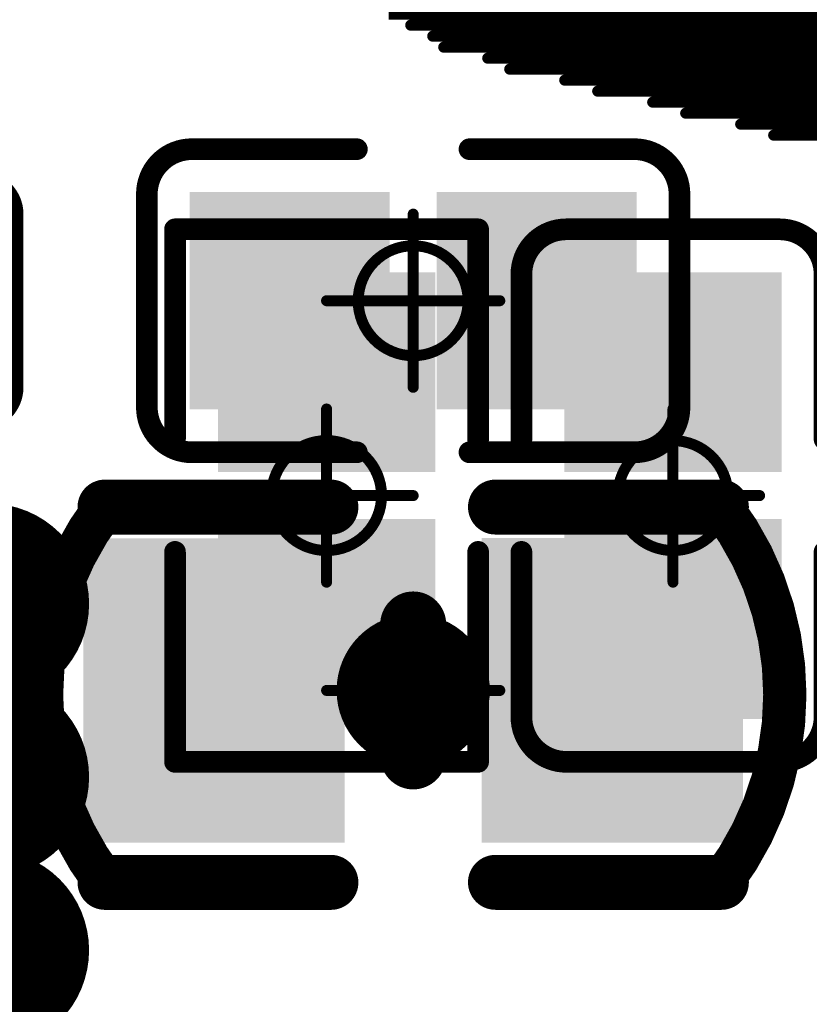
# Model space of a CAD drawing. Header units: millimetres. Extents: x 12.42 to 13.38, y 9.59 to 10.78.
# Tile 19 of 25: x 12.88 to 12.95, y 10.26 to 10.35. Entities that reach past the tile are written whole.
import ezdxf

# ---------------------------------------------------------------- set-up
doc = ezdxf.new("R2010")
doc.units = ezdxf.units.MM
doc.header["$MEASUREMENT"] = 0
for name, color, linetype in [('BottomLayer', 5, 'Continuous'), ('BottomOverlay', 54, 'Continuous'), ('BottomPaste', 16, 'Continuous'), ('BottomSolder', 6, 'Continuous'), ('Mechanical15', 56, 'Continuous'), ('TopLayer', 1, 'Continuous'), ('TopOverlay', 2, 'Continuous'), ('TopPaste', 8, 'Continuous'), ('TopSolder', 216, 'Continuous')]:
    doc.layers.add(name, color=color, linetype=linetype)

# ---------------------------------------------------------------- blocks, each defined once
blk = doc.blocks.new('XH_LOGO__200MIL__B_8')
at = {"layer": 'BottomOverlay', "const_width": 0.001}
for points in [[(0.044, 0.044), (0.015, 0.044)], [(0.047, 0.043), (0.015, 0.043)], [(0.052, 0.042), (0.015, 0.042)], [(0.055, 0.041), (0.016, 0.041)], [(0.06, 0.04), (0.017, 0.04)], [(0.063, 0.039), (0.017, 0.039)], [(0.068, 0.038), (0.018, 0.038)], [(0.07, 0.037), (0.019, 0.037)], [(0.074, 0.036), (0.019, 0.036)], [(0.075, 0.035), (0.02, 0.035)], [(0.077, 0.034), (0.021, 0.034)], [(0.079, 0.033), (0.021, 0.033)]]:
    blk.add_lwpolyline(points, dxfattribs=at)
at = {"layer": 'BottomOverlay', "const_width": 0.0005}
for points in [[(0.04375, 0.044, 1), (0.04425, 0.044, 1)], [(0.04675, 0.043, 1), (0.04725, 0.043, 1)], [(0.05175, 0.042, 1), (0.05225, 0.042, 1)], [(0.05475, 0.041, 1), (0.05525, 0.041, 1)], [(0.05975, 0.04, 1), (0.06025, 0.04, 1)], [(0.06275, 0.039, 1), (0.06325, 0.039, 1)], [(0.06775, 0.038, 1), (0.06825, 0.038, 1)], [(0.06975, 0.037, 1), (0.07025, 0.037, 1)], [(0.07375, 0.036, 1), (0.07425, 0.036, 1)], [(0.07475, 0.035, 1), (0.07525, 0.035, 1)], [(0.07675, 0.034, 1), (0.07725, 0.034, 1)]]:
    blk.add_lwpolyline(points, format="xyb", close=True, dxfattribs=at)
blk = doc.blocks.new('C0201_B_78')
at = {"layer": 'BottomLayer'}
for points in [[(-0.018307, -0.007874), (-0.004134, -0.007874), (-0.018307, 0.007874), (-0.004134, 0.007874)], [(0.004134, -0.007874), (0.018307, -0.007874), (0.004134, 0.007874), (0.018307, 0.007874)]]:
    blk.add_solid(points, dxfattribs=at)
at = {"layer": 'BottomOverlay', "const_width": 0.001969}
for points in [[(-0.024213, 0.009696, -0.414214), (-0.020129, 0.01378)], [(0.020129, 0.01378, -0.414214), (0.024213, 0.009695)], [(-0.020129, -0.01378, -0.414214), (-0.024213, -0.009696)], [(0.024213, -0.009695, -0.414214), (0.020129, -0.01378)]]:
    blk.add_lwpolyline(points, format="xyb", dxfattribs=at)
for points in [[(-0.020129, 0.01378), (-0.005118, 0.01378)], [(0.005118, 0.01378), (0.020129, 0.01378)], [(-0.024213, -0.009696), (-0.024213, 0.009696)], [(0.024213, -0.009695), (0.024213, 0.009695)], [(-0.020129, -0.01378), (-0.005118, -0.01378)], [(0.005118, -0.01378), (0.020129, -0.01378)]]:
    blk.add_lwpolyline(points, dxfattribs=at)
at = {"layer": 'BottomOverlay', "const_width": 0.000984}
for points in [[(-0.020621, 0.01378, 1), (-0.019637, 0.01378, 1)], [(-0.020621, 0.01378, 1), (-0.019637, 0.01378, 1)], [(-0.00561, 0.01378, 1), (-0.004626, 0.01378, 1)], [(0.004626, 0.01378, 1), (0.00561, 0.01378, 1)], [(0.019636, 0.01378, 1), (0.020621, 0.01378, 1)], [(0.019636, 0.01378, 1), (0.020621, 0.01378, 1)], [(-0.024705, 0.009696, 1), (-0.02372, 0.009696, 1)], [(-0.024705, 0.009696, 1), (-0.02372, 0.009696, 1)], [(0.023721, 0.009695, 1), (0.024705, 0.009695, 1)], [(0.023721, 0.009695, 1), (0.024705, 0.009695, 1)], [(-0.024705, -0.009696, 1), (-0.02372, -0.009696, 1)], [(-0.024705, -0.009696, 1), (-0.02372, -0.009696, 1)], [(0.023721, -0.009695, 1), (0.024705, -0.009695, 1)], [(0.023721, -0.009695, 1), (0.024705, -0.009695, 1)], [(-0.020621, -0.01378, 1), (-0.019637, -0.01378, 1)], [(-0.020621, -0.01378, 1), (-0.019637, -0.01378, 1)], [(-0.00561, -0.01378, 1), (-0.004626, -0.01378, 1)], [(0.004626, -0.01378, 1), (0.00561, -0.01378, 1)], [(0.019636, -0.01378, 1), (0.020621, -0.01378, 1)], [(0.019636, -0.01378, 1), (0.020621, -0.01378, 1)]]:
    blk.add_lwpolyline(points, format="xyb", close=True, dxfattribs=at)
at = {"layer": 'BottomPaste'}
for points in [[(-0.018307, -0.007874), (-0.004134, -0.007874), (-0.018307, 0.007874), (-0.004134, 0.007874)], [(0.004134, -0.007874), (0.018307, -0.007874), (0.004134, 0.007874), (0.018307, 0.007874)]]:
    blk.add_solid(points, dxfattribs=at)
at = {"layer": 'BottomSolder'}
for points in [[(-0.020307, -0.009874), (-0.002134, -0.009874), (-0.020307, 0.009874), (-0.002134, 0.009874)], [(0.002134, -0.009874), (0.020307, -0.009874), (0.002134, 0.009874), (0.020307, 0.009874)]]:
    blk.add_solid(points, dxfattribs=at)
at = {"layer": 'Mechanical15', "const_width": 0.001}
for points in [[(0, -0.007874), (0, 0.007874)], [(-0.007874, 0), (0.007874, 0)]]:
    blk.add_lwpolyline(points, dxfattribs=at)
at = {"layer": 'Mechanical15'}
for points, const_width in [([(-0.00025, 0.007874, 1), (0.00025, 0.007874, 1)], 0.0005), ([(0.005, 0, 1), (-0.005, 0, 1)], 0.001), ([(-0.008124, 0, 1), (-0.007624, 0, 1)], 0.0005), ([(-0.00525, 0, 1), (-0.00475, 0, 1)], 0.0005), ([(0.00475, 0, 1), (0.00525, 0, 1)], 0.0005), ([(0.007624, 0, 1), (0.008124, 0, 1)], 0.0005), ([(-0.00025, -0.007874, 1), (0.00025, -0.007874, 1)], 0.0005)]:
    blk.add_lwpolyline(points, format="xyb", close=True, dxfattribs=dict(at, const_width=const_width))
blk = doc.blocks.new('C0402_B_79')
at = {"layer": 'BottomLayer'}
for points in [[(-0.025981, -0.009846), (-0.010233, -0.009846), (-0.025981, 0.009839), (-0.010233, 0.009839)], [(0.010236, -0.009843), (0.025984, -0.009843), (0.010236, 0.009843), (0.025984, 0.009843)]]:
    blk.add_solid(points, dxfattribs=at)
at = {"layer": 'BottomOverlay'}
for points, const_width in [([(-0.028019, 0.016669), (-0.00748, 0.016669)], 0.005), ([(0.007483, 0.016672), (0.028022, 0.016672)], 0.005), ([(0.000003, -0.006003), (0.000003, 0.005997)], 0.006), ([(-0.02802, -0.017457), (-0.00748, -0.017457)], 0.005), ([(0.007483, -0.017454), (0.028023, -0.017454)], 0.005)]:
    blk.add_lwpolyline(points, dxfattribs=dict(at, const_width=const_width))
for points, const_width in [([(-0.029269, 0.016669, 1), (-0.026769, 0.016669, 1)], 0.0025), ([(-0.00873, 0.016669, 1), (-0.00623, 0.016669, 1)], 0.0025), ([(0.006234, 0.016672, 1), (0.008733, 0.016672, 1)], 0.0025), ([(0.026772, 0.016672, 1), (0.029272, 0.016672, 1)], 0.0025), ([(-0.029003, 0.016654, 1), (-0.027034, 0.016654, 1)], 0.001969), ([(0.027038, 0.016657, 1), (0.029006, 0.016657, 1)], 0.001969), ([(-0.001497, 0.005997, 1), (0.001503, 0.005997, 1)], 0.003), ([(-0.001497, -0.006003, 1), (0.001503, -0.006003, 1)], 0.003), ([(-0.02927, -0.017457, 1), (-0.02677, -0.017457, 1)], 0.0025), ([(-0.00873, -0.017457, 1), (-0.00623, -0.017457, 1)], 0.0025), ([(0.006234, -0.017454, 1), (0.008733, -0.017454, 1)], 0.0025), ([(0.026773, -0.017454, 1), (0.029273, -0.017454, 1)], 0.0025), ([(-0.029004, -0.017441, 1), (-0.027035, -0.017441, 1)], 0.001969), ([(0.027039, -0.017438, 1), (0.029007, -0.017438, 1)], 0.001969)]:
    blk.add_lwpolyline(points, format="xyb", close=True, dxfattribs=dict(at, const_width=const_width))
at = {"layer": 'BottomOverlay', "const_width": 0.003937}
for points in [[(-0.02802, -0.017441, -0.338426), (-0.028019, 0.016654)], [(0.028022, 0.016657, -0.338426), (0.028023, -0.017438)]]:
    blk.add_lwpolyline(points, format="xyb", dxfattribs=at)
at = {"layer": 'BottomPaste'}
for points in [[(-0.025981, -0.009846), (-0.010233, -0.009846), (-0.025981, 0.009839), (-0.010233, 0.009839)], [(0.010236, -0.009843), (0.025984, -0.009843), (0.010236, 0.009843), (0.025984, 0.009843)]]:
    blk.add_solid(points, dxfattribs=at)
at = {"layer": 'BottomSolder'}
for points in [[(-0.029981, -0.013846), (-0.006233, -0.013846), (-0.029981, 0.013839), (-0.006233, 0.013839)], [(0.006236, -0.013843), (0.029984, -0.013843), (0.006236, 0.013843), (0.029984, 0.013843)]]:
    blk.add_solid(points, dxfattribs=at)
at = {"layer": 'Mechanical15', "const_width": 0.001}
for points in [[(0.000003, -0.007877), (0.000003, 0.007871)], [(-0.007871, -0.000003), (0.007877, -0.000003)]]:
    blk.add_lwpolyline(points, dxfattribs=at)
at = {"layer": 'Mechanical15'}
for points, const_width in [([(-0.000247, 0.007871, 1), (0.000253, 0.007871, 1)], 0.0005), ([(0.005003, -0.000003, 1), (-0.004997, -0.000003, 1)], 0.003937), ([(-0.005981, -0.000003, 1), (-0.004013, -0.000003, 1)], 0.001969), ([(0.004019, -0.000003, 1), (0.005987, -0.000003, 1)], 0.001969), ([(-0.008121, -0.000003, 1), (-0.007621, -0.000003, 1)], 0.0005), ([(0.007627, -0.000003, 1), (0.008127, -0.000003, 1)], 0.0005), ([(-0.000247, -0.007877, 1), (0.000253, -0.007877, 1)], 0.0005)]:
    blk.add_lwpolyline(points, format="xyb", close=True, dxfattribs=dict(at, const_width=const_width))
blk = doc.blocks.new('QFN_20_3X3X04P_99')
at = {"layer": 'TopLayer', "const_width": 0.010236}
for points in [[(-0.067716, 0), (-0.04252, 0)], [(-0.067716, -0.015748), (-0.04252, -0.015748)], [(-0.067716, -0.031496), (-0.04252, -0.031496)]]:
    blk.add_lwpolyline(points, dxfattribs=at)
at = {"layer": 'TopLayer', "const_width": 0.005118}
for points in [[(-0.070276, 0, 1), (-0.065157, 0, 1)], [(-0.070276, -0.015748, 1), (-0.065157, -0.015748, 1)], [(-0.070276, -0.031496, 1), (-0.065157, -0.031496, 1)]]:
    blk.add_lwpolyline(points, format="xyb", close=True, dxfattribs=at)
at = {"layer": 'TopOverlay', "const_width": 0.007874}
for points in [[(-0.066929, -0.051181), (-0.066929, -0.066929)], [(-0.051181, -0.066929), (-0.066929, -0.066929)]]:
    blk.add_lwpolyline(points, dxfattribs=at)
at = {"layer": 'TopOverlay', "const_width": 0.003937}
for points in [[(-0.068898, -0.051181, 1), (-0.064961, -0.051181, 1)], [(-0.068898, -0.066929, 1), (-0.064961, -0.066929, 1)], [(-0.068898, -0.066929, 1), (-0.064961, -0.066929, 1)]]:
    blk.add_lwpolyline(points, format="xyb", close=True, dxfattribs=at)
at = {"layer": 'TopPaste', "const_width": 0.010236}
for points in [[(-0.067716, 0), (-0.04252, 0)], [(-0.067716, -0.015748), (-0.04252, -0.015748)], [(-0.067716, -0.031496), (-0.04252, -0.031496)]]:
    blk.add_lwpolyline(points, dxfattribs=at)
at = {"layer": 'TopPaste', "const_width": 0.005118}
for points in [[(-0.070276, 0, 1), (-0.065157, 0, 1)], [(-0.070276, -0.015748, 1), (-0.065157, -0.015748, 1)], [(-0.070276, -0.031496, 1), (-0.065157, -0.031496, 1)]]:
    blk.add_lwpolyline(points, format="xyb", close=True, dxfattribs=at)
at = {"layer": 'TopSolder', "const_width": 0.018236}
for points in [[(-0.067716, 0), (-0.04252, 0)], [(-0.067716, -0.015748), (-0.04252, -0.015748)], [(-0.067716, -0.031496), (-0.04252, -0.031496)]]:
    blk.add_lwpolyline(points, dxfattribs=at)
at = {"layer": 'TopSolder', "const_width": 0.009118}
for points in [[(-0.072276, 0, 1), (-0.063158, 0, 1)], [(-0.072276, -0.015748, 1), (-0.063158, -0.015748, 1)], [(-0.072276, -0.031496, 1), (-0.063158, -0.031496, 1)]]:
    blk.add_lwpolyline(points, format="xyb", close=True, dxfattribs=at)
blk = doc.blocks.new('C0201_106')
at = {"layer": 'Mechanical15', "const_width": 0.001}
for points in [[(0, -0.007874), (0, 0.007874)], [(0.007874, 0), (-0.007874, 0)]]:
    blk.add_lwpolyline(points, dxfattribs=at)
at = {"layer": 'Mechanical15'}
for points, const_width in [([(-0.00025, 0.007874, 1), (0.00025, 0.007874, 1)], 0.0005), ([(0.005, 0, 1), (-0.005, 0, 1)], 0.001), ([(-0.008124, 0, 1), (-0.007624, 0, 1)], 0.0005), ([(-0.00525, 0, 1), (-0.00475, 0, 1)], 0.0005), ([(0.00475, 0, 1), (0.00525, 0, 1)], 0.0005), ([(0.007624, 0, 1), (0.008124, 0, 1)], 0.0005), ([(-0.00025, -0.007874, 1), (0.00025, -0.007874, 1)], 0.0005)]:
    blk.add_lwpolyline(points, format="xyb", close=True, dxfattribs=dict(at, const_width=const_width))
at = {"layer": 'TopLayer'}
for points in [[(-0.018307, -0.007874), (-0.004134, -0.007874), (-0.018307, 0.007874), (-0.004134, 0.007874)], [(0.004134, -0.007874), (0.018307, -0.007874), (0.004134, 0.007874), (0.018307, 0.007874)]]:
    blk.add_solid(points, dxfattribs=at)
at = {"layer": 'TopOverlay', "const_width": 0.001969}
for points in [[(-0.024213, 0.009696, -0.414214), (-0.020129, 0.01378)], [(0.020129, 0.01378, -0.414214), (0.024213, 0.009695)], [(-0.020129, -0.01378, -0.414214), (-0.024213, -0.009696)], [(0.024213, -0.009695, -0.414214), (0.020129, -0.01378)]]:
    blk.add_lwpolyline(points, format="xyb", dxfattribs=at)
for points in [[(-0.005118, 0.01378), (-0.020129, 0.01378)], [(0.020129, 0.01378), (0.005118, 0.01378)], [(-0.024213, -0.009696), (-0.024213, 0.009696)], [(0.024213, -0.009695), (0.024213, 0.009695)], [(-0.005118, -0.01378), (-0.020129, -0.01378)], [(0.020129, -0.01378), (0.005118, -0.01378)]]:
    blk.add_lwpolyline(points, dxfattribs=at)
at = {"layer": 'TopOverlay', "const_width": 0.000984}
for points in [[(-0.020621, 0.01378, 1), (-0.019637, 0.01378, 1)], [(-0.020621, 0.01378, 1), (-0.019637, 0.01378, 1)], [(-0.00561, 0.01378, 1), (-0.004626, 0.01378, 1)], [(0.004626, 0.01378, 1), (0.00561, 0.01378, 1)], [(0.019636, 0.01378, 1), (0.020621, 0.01378, 1)], [(0.019636, 0.01378, 1), (0.020621, 0.01378, 1)], [(-0.024705, 0.009696, 1), (-0.02372, 0.009696, 1)], [(-0.024705, 0.009696, 1), (-0.02372, 0.009696, 1)], [(0.023721, 0.009695, 1), (0.024705, 0.009695, 1)], [(0.023721, 0.009695, 1), (0.024705, 0.009695, 1)], [(-0.024705, -0.009696, 1), (-0.02372, -0.009696, 1)], [(-0.024705, -0.009696, 1), (-0.02372, -0.009696, 1)], [(0.023721, -0.009695, 1), (0.024705, -0.009695, 1)], [(0.023721, -0.009695, 1), (0.024705, -0.009695, 1)], [(-0.020621, -0.01378, 1), (-0.019637, -0.01378, 1)], [(-0.020621, -0.01378, 1), (-0.019637, -0.01378, 1)], [(-0.00561, -0.01378, 1), (-0.004626, -0.01378, 1)], [(0.004626, -0.01378, 1), (0.00561, -0.01378, 1)], [(0.019636, -0.01378, 1), (0.020621, -0.01378, 1)], [(0.019636, -0.01378, 1), (0.020621, -0.01378, 1)]]:
    blk.add_lwpolyline(points, format="xyb", close=True, dxfattribs=at)
at = {"layer": 'TopPaste'}
for points in [[(-0.018307, -0.007874), (-0.004134, -0.007874), (-0.018307, 0.007874), (-0.004134, 0.007874)], [(0.004134, -0.007874), (0.018307, -0.007874), (0.004134, 0.007874), (0.018307, 0.007874)]]:
    blk.add_solid(points, dxfattribs=at)
at = {"layer": 'TopSolder'}
for points in [[(-0.020307, -0.009874), (-0.002134, -0.009874), (-0.020307, 0.009874), (-0.002134, 0.009874)], [(0.002134, -0.009874), (0.020307, -0.009874), (0.002134, 0.009874), (0.020307, 0.009874)]]:
    blk.add_solid(points, dxfattribs=at)
blk = doc.blocks.new('R0201_112')
at = {"layer": 'Mechanical15', "const_width": 0.001}
for points in [[(0, -0.007874), (0, 0.007874)], [(0.007874, 0), (-0.007874, 0)]]:
    blk.add_lwpolyline(points, dxfattribs=at)
at = {"layer": 'Mechanical15'}
for points, const_width in [([(-0.00025, 0.007874, 1), (0.00025, 0.007874, 1)], 0.0005), ([(0.005, 0, 1), (-0.005, 0, 1)], 0.001), ([(-0.008124, 0, 1), (-0.007624, 0, 1)], 0.0005), ([(-0.00525, 0, 1), (-0.00475, 0, 1)], 0.0005), ([(0.00475, 0, 1), (0.00525, 0, 1)], 0.0005), ([(0.007624, 0, 1), (0.008124, 0, 1)], 0.0005), ([(-0.00025, -0.007874, 1), (0.00025, -0.007874, 1)], 0.0005)]:
    blk.add_lwpolyline(points, format="xyb", close=True, dxfattribs=dict(at, const_width=const_width))
at = {"layer": 'TopLayer'}
for points in [[(-0.018307, -0.007874), (-0.004134, -0.007874), (-0.018307, 0.007874), (-0.004134, 0.007874)], [(0.004134, -0.007874), (0.018307, -0.007874), (0.004134, 0.007874), (0.018307, 0.007874)]]:
    blk.add_solid(points, dxfattribs=at)
at = {"layer": 'TopOverlay', "const_width": 0.001969}
for points in [[(-0.005118, 0.01378), (-0.024213, 0.01378)], [(-0.024213, -0.01378), (-0.024213, 0.01378)], [(0.024213, 0.01378), (0.005118, 0.01378)], [(0.024213, -0.01378), (0.024213, 0.01378)], [(-0.005118, -0.01378), (-0.024213, -0.01378)], [(0.024213, -0.01378), (0.005118, -0.01378)]]:
    blk.add_lwpolyline(points, dxfattribs=at)
at = {"layer": 'TopOverlay', "const_width": 0.000984}
for points in [[(-0.024705, 0.01378, 1), (-0.02372, 0.01378, 1)], [(-0.024705, 0.01378, 1), (-0.02372, 0.01378, 1)], [(-0.00561, 0.01378, 1), (-0.004626, 0.01378, 1)], [(0.004626, 0.01378, 1), (0.00561, 0.01378, 1)], [(0.02372, 0.01378, 1), (0.024705, 0.01378, 1)], [(0.02372, 0.01378, 1), (0.024705, 0.01378, 1)], [(-0.024705, -0.01378, 1), (-0.02372, -0.01378, 1)], [(-0.024705, -0.01378, 1), (-0.02372, -0.01378, 1)], [(-0.00561, -0.01378, 1), (-0.004626, -0.01378, 1)], [(0.004626, -0.01378, 1), (0.00561, -0.01378, 1)], [(0.02372, -0.01378, 1), (0.024705, -0.01378, 1)], [(0.02372, -0.01378, 1), (0.024705, -0.01378, 1)]]:
    blk.add_lwpolyline(points, format="xyb", close=True, dxfattribs=at)
at = {"layer": 'TopPaste'}
for points in [[(-0.018307, -0.007874), (-0.004134, -0.007874), (-0.018307, 0.007874), (-0.004134, 0.007874)], [(0.004134, -0.007874), (0.018307, -0.007874), (0.004134, 0.007874), (0.018307, 0.007874)]]:
    blk.add_solid(points, dxfattribs=at)
at = {"layer": 'TopSolder'}
for points in [[(-0.020307, -0.009874), (-0.002134, -0.009874), (-0.020307, 0.009874), (-0.002134, 0.009874)], [(0.002134, -0.009874), (0.020307, -0.009874), (0.002134, 0.009874), (0.020307, 0.009874)]]:
    blk.add_solid(points, dxfattribs=at)

msp = doc.modelspace()

# ---------------------------------------------------------------- block references
for name, p, rotation in [('XH_LOGO__200MIL__B_8', (12.990552, 10.379608), 180), ('QFN_20_3X3X04P_99', (12.807481, 10.261498), 180), ('C0201_B_78', (12.91378, 10.320553), 360), ('R0201_112', (12.905906, 10.302836), 90), ('C0201_106', (12.937402, 10.302836), 90), ('C0402_B_79', (12.91378, 10.28512), 360)]:
    msp.add_blockref(name, p, dxfattribs=dict(rotation=rotation))

doc.saveas('drawing.dxf')
